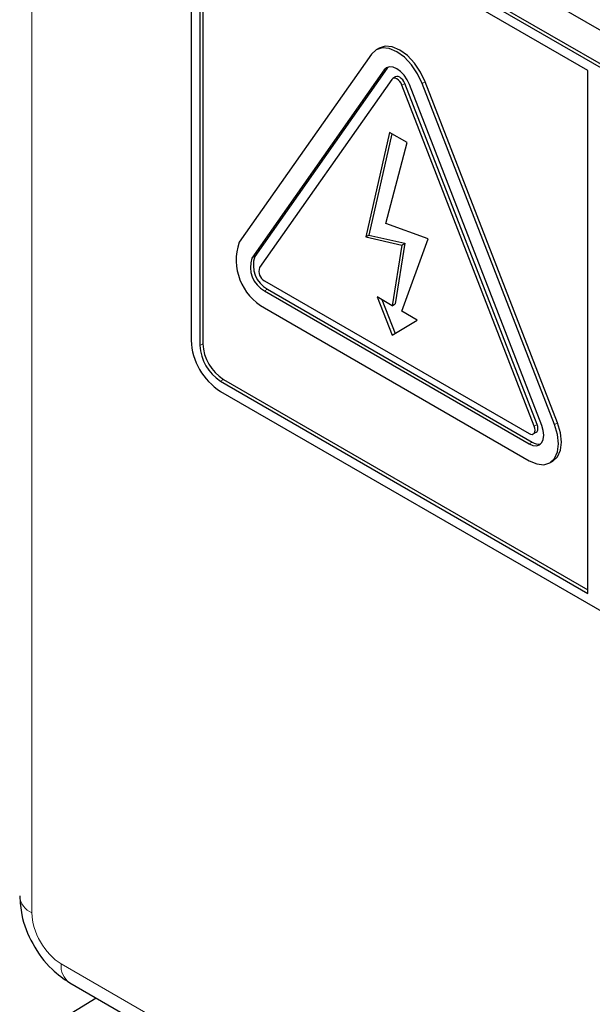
# Paper-space layout 'Blatt2' of a CAD drawing. Header units: millimetres. Extents: x 5 to 418, y 2 to 292.
# Tile 12 of 77: x 70.11 to 75.62, y 171.76 to 181.23. Entities that reach past the tile are written whole.
import ezdxf

# ---------------------------------------------------------------- set-up
doc = ezdxf.new("R2010")
doc.units = ezdxf.units.MM

psp = doc.layouts.new('Blatt2')

# ---------------------------------------------------------------- linework, layer by layer
at = {"color": 7, "linetype": 'Continuous', "lineweight": 18}
for p, q in [((70.227, 199.967), (70.227, 172.6396)), ((73.6166, 180.7485), (73.6449, 180.7649)), ((73.7881, 180.6006), (73.8164, 180.6169)), ((73.9841, 180.6181), (74.0123, 180.6344)), ((72.3438, 178.9376), (72.3721, 178.9539)), ((72.4663, 178.6219), (72.4946, 178.6383)), ((71.8441, 178.0974), (71.8723, 178.1137)), ((72.0421, 177.7545), (72.0703, 177.7708)), ((75.0609, 177.3201), (75.0892, 177.3364)), ((75.2569, 177.3376), (75.2851, 177.3539)), ((75.0119, 177.1524), (75.0402, 177.1687)), ((70.5098, 172.1498), (75.8936, 169.0417))]:
    psp.add_line(p, q, dxfattribs=at)
at = {"color": 7, "linetype": 'Continuous', "lineweight": 25}
for p, q in [((71.9996, 183.2661), (86.2832, 175.0204)), ((86.2125, 174.7346), (72.0703, 182.8987)), ((86.1842, 174.7183), (72.0421, 182.8823)), ((71.7592, 182.719), (71.7592, 178.1464)), ((75.5776, 180.7433), (72.0421, 182.7844)), ((71.8441, 182.67), (71.8441, 178.0974)), ((71.8723, 182.6864), (71.8723, 178.1137)), ((73.4942, 180.9009), (72.2214, 179.0899)), ((73.5674, 180.9589), (73.5391, 180.9426)), ((73.6166, 180.7485), (72.3438, 178.9376)), ((73.6449, 180.7649), (72.3721, 178.9539)), ((73.6543, 180.7758), (73.6449, 180.7649)), ((75.5776, 175.7134), (75.5776, 180.7433)), ((73.6901, 180.6571), (72.4173, 178.8462)), ((73.7274, 180.6818), (73.6991, 180.6655)), ((75.0892, 177.3364), (73.8164, 180.6169)), ((75.2569, 177.3376), (73.9841, 180.6181)), ((75.2851, 177.3539), (74.0123, 180.6344)), ((75.0609, 177.3201), (73.7881, 180.6006)), ((75.1344, 177.3266), (73.8616, 180.6071)), ((73.6684, 180.1471), (73.4417, 179.1416)), ((73.8368, 180.0499), (73.6684, 180.1471)), ((73.6902, 180.1345), (73.47, 179.1579)), ((73.6327, 179.2715), (73.8368, 180.0499)), ((74.0401, 179.1245), (73.6327, 179.2715)), ((73.4417, 179.1416), (73.47, 179.1579)), ((73.4417, 179.1416), (73.7881, 179.0641)), ((73.47, 179.1579), (73.8164, 179.0805)), ((73.7881, 178.4271), (74.0401, 179.1245)), ((73.7881, 179.0641), (73.6954, 178.4806)), ((73.8164, 179.0805), (73.7237, 178.4969)), ((73.7881, 179.0641), (73.8164, 179.0805)), ((72.4663, 178.7199), (75.0119, 177.2504)), ((72.4946, 178.6383), (75.0402, 177.1687)), ((72.4663, 178.6219), (75.0119, 177.1524)), ((73.6954, 178.4806), (73.5493, 178.5649)), ((73.5493, 178.5649), (73.6954, 178.1963)), ((73.5944, 178.5389), (73.7234, 178.2135)), ((72.4663, 178.4586), (75.0119, 176.9891)), ((73.6954, 178.4806), (73.7237, 178.4969)), ((73.6954, 178.1963), (73.9342, 178.3427)), ((73.9342, 178.3427), (73.7881, 178.4271)), ((72.0421, 177.7545), (75.5776, 175.7134)), ((72.0703, 177.7708), (75.5776, 175.7461)), ((72.0421, 177.6565), (86.1842, 169.4924)), ((75.0519, 177.2464), (75.0802, 177.2627)), ((75.2119, 176.9693), (75.2402, 176.9856)), ((70.5926, 171.9666), (75.9765, 168.8586)), ((70.8456, 171.8206), (70.481, 171.5952))]:
    psp.add_line(p, q, dxfattribs=at)
at = {"color": 7, "linetype": 'Continuous', "lineweight": 25, "flags": 128}
for points in [[(73.9841, 180.6181), (73.9391, 180.7117), (73.8805, 180.7974), (73.8123, 180.8694), (73.7391, 180.9228), (73.6659, 180.9539), (73.5977, 180.9607), (73.5391, 180.9426), (73.4942, 180.9009)], [(74.0123, 180.6344), (73.9674, 180.728), (73.9088, 180.8137), (73.8406, 180.8857), (73.7674, 180.9391), (73.6942, 180.9703), (73.626, 180.977), (73.5674, 180.9589)], [(73.8616, 180.6071), (73.8391, 180.6539), (73.8098, 180.6968), (73.7757, 180.7328), (73.7391, 180.7595), (73.7025, 180.7751), (73.6684, 180.7784), (73.6391, 180.7694), (73.6166, 180.7485)], [(73.7881, 180.6006), (73.7791, 180.6193), (73.7674, 180.6364), (73.7537, 180.6508), (73.7391, 180.6615), (73.7245, 180.6677), (73.7108, 180.6691), (73.6991, 180.6655), (73.6901, 180.6571)], [(73.8164, 180.6169), (73.8074, 180.6356), (73.7957, 180.6528), (73.782, 180.6672), (73.7674, 180.6778), (73.7528, 180.6841), (73.7391, 180.6854), (73.7274, 180.6818)], [(75.0119, 176.9891), (75.0851, 176.958), (75.1533, 176.9512), (75.2119, 176.9693), (75.2569, 177.011), (75.2851, 177.0734), (75.2947, 177.1524), (75.2851, 177.2425), (75.2569, 177.3376)], [(75.0119, 177.1524), (75.0485, 177.1368), (75.0826, 177.1334), (75.1119, 177.1425), (75.1344, 177.1633), (75.1485, 177.1946), (75.1533, 177.2341), (75.1485, 177.2791), (75.1344, 177.3266)], [(75.0119, 177.2504), (75.0265, 177.2441), (75.0402, 177.2428), (75.0519, 177.2464), (75.0609, 177.2548), (75.0665, 177.2672), (75.0685, 177.283), (75.0665, 177.3011), (75.0609, 177.3201)], [(75.0802, 177.2627), (75.0802, 177.2627), (75.0892, 177.2711), (75.0948, 177.2836), (75.0968, 177.2994), (75.0948, 177.3174), (75.0892, 177.3364)], [(75.2402, 176.9856), (75.2402, 176.9856), (75.2851, 177.0273), (75.3134, 177.0898), (75.323, 177.1687), (75.3134, 177.2588), (75.2851, 177.3539)]]:
    psp.add_lwpolyline(points, dxfattribs=at)
at = {"color": 7, "linetype": 'Continuous', "lineweight": 25}
for centre, radius, start, end in [((72.7202, 178.9203), 0.5269, 161.22155, 241.18981), ((72.5933, 178.8528), 0.2635, 161.22155, 241.18981), ((72.6216, 178.8691), 0.2635, 161.22155, 241.18981), ((72.5171, 178.8123), 0.1054, 161.22155, 241.18981), ((72.3733, 178.1743), 0.6147, 182.60548, 237.39452), ((72.2739, 178.117), 0.4303, 182.60548, 237.39452), ((72.3022, 178.1333), 0.4303, 182.60548, 237.39452), ((75.1012, 177.2572), 0.1075, 235.41042, 282.80707)]:
    psp.add_arc(centre, radius, start, end, dxfattribs=at)
at = {"color": 7, "linetype": 'Continuous', "lineweight": 18}
for centre, radius, start, end in [((70.3015, 172.8167), 0.1921, 184.12934, 247.1908), ((70.7004, 172.1257), 0.1922, 172.814, 235.87382)]:
    psp.add_arc(centre, radius, start, end, dxfattribs=at)
psp.add_ellipse((70.5099, 172.4764), major_axis=(-0.2, 0.3464), ratio=0.577557, start_param=0.785632, end_param=2.356124, dxfattribs=at)
at = {"color": 7, "linetype": 'Continuous', "lineweight": 25}
psp.add_open_spline([(70.1098, 172.8029), (70.114, 172.7417), (70.1247, 172.5859), (70.2259, 172.3345), (70.3927, 172.1042), (70.5335, 172.0073), (70.5926, 171.9666)], degree=3, knots=[0, 0, 0, 0, 0.187821, 0.477899, 0.78076, 1, 1, 1, 1], dxfattribs=at)

doc.saveas('drawing.dxf')
